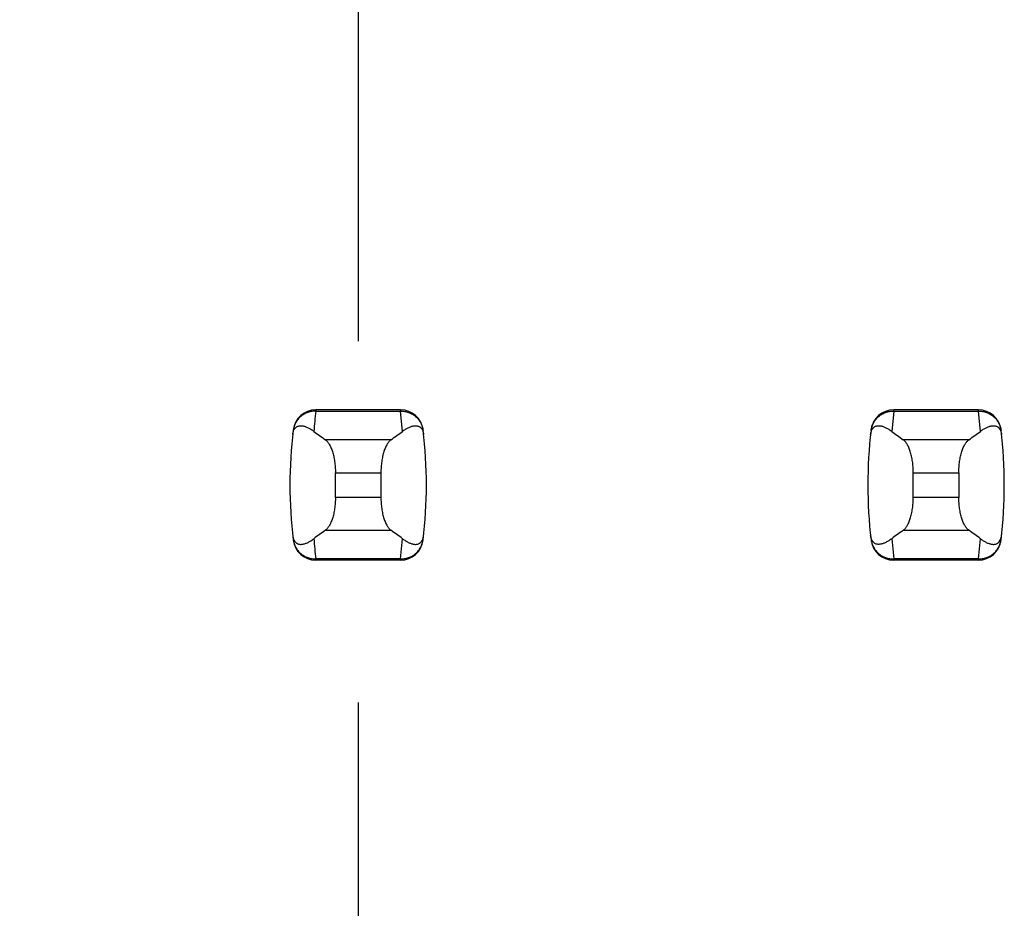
# Model space of a CAD drawing. Header units: inches. Extents: x 0.2 to 16.8, y 0.2 to 10.8.
# Tile 32 of 77: x 3.815 to 3.985, y 5.242 to 5.396. Entities that reach past the tile are written whole.
import ezdxf

# ---------------------------------------------------------------- set-up
doc = ezdxf.new("R2010")
doc.units = ezdxf.units.IN
doc.header["$LTSCALE"] = 0.935
doc.header["$MEASUREMENT"] = 0
doc.linetypes.add('CENTER', pattern=[0.6, 0.375, -0.075, 0.075, -0.075])
doc.layers.get('0').update_dxf_attribs({"linetype": 'CONTINUOUS'})
doc.layers.add('02___PRT_ALL_AXES', color=7, linetype='CONTINUOUS')
doc.layers.add('DIMENSIONS', color=7, linetype='CONTINUOUS')
doc.styles.get("Standard").update_dxf_attribs({"font": 'txt', "width": 0.8})
doc.dimstyles.new('DIMSTYLE_1', dxfattribs={"dimtxt": 0.125, "dimasz": 0.18, "dimexe": 0.18, "dimexo": 0.0625, "dimgap": 0.09, "dimtad": 0, "dimtih": 1, "dimtoh": 1, "dimzin": 4, "dimdsep": 46, "dimtxsty": 'STANDARD', "dimblk": '_FILLED', "dimblk1": '_FILLED', "dimblk2": '_FILLED', "dimcen": 0.09, "dimadec": 0, "dimazin": 0, "dimtp": 0.01, "dimtm": 0.01, "dimtfac": 1, "dimtofl": 0, "dimtmove": 0, "dimatfit": 3, "dimldrblk": '_FILLED', "dimfxl": 1, "dimtolj": 1, "dimtzin": 4, "dimarcsym": 0})

# ---------------------------------------------------------------- blocks, each defined once
blk = doc.blocks.new('*D17')
at = {"layer": 'DIMENSIONS', "color": 2, "linetype": 'CONTINUOUS'}
blk.add_line((3.8734398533, 5.2781078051), (3.8734398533, 2.6056807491), dxfattribs=at)
at = {"layer": 'DIMENSIONS', "color": 2, "linetype": 'CONTINUOUS', "insert": (3.8109398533, 2.5431807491), "char_height": 0.125, "width": 0.725, "attachment_point": 3, "rotation": 90, "line_spacing_factor": 0.9}
blk.add_mtext('.12{\\Ftxt.shx;\\W1.000000;\\H0.125000; }[3]', dxfattribs=at)
blk = doc.blocks.new('_FILLED')
at = {"color": 0, "linetype": 'BYBLOCK'}
blk.add_solid([(0, 0), (-1, 0.1736111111), (-1, -0.1736111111)], dxfattribs=at)

msp = doc.modelspace()

# ---------------------------------------------------------------- linework, layer by layer
at = {"color": 9, "linetype": 'CONTINUOUS'}
for p, q in [((3.8661160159, 5.328700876), (3.8661078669, 5.3284996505)), ((3.8661078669, 5.3284996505), (3.8807720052, 5.3284996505)), ((3.8807638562, 5.328700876), (3.8807720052, 5.3284996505)), ((3.8811125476, 5.3249971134), (3.8807720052, 5.3284996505)), ((3.9661078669, 5.3284996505), (3.9657673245, 5.3249971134)), ((3.9661078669, 5.3284996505), (3.9661160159, 5.328700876)), ((3.9661078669, 5.3284996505), (3.9807720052, 5.3284996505)), ((3.9807720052, 5.3284996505), (3.9807638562, 5.328700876)), ((3.9811125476, 5.3249971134), (3.9807720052, 5.3284996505)), ((3.8791194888, 5.3235441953), (3.8677603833, 5.3235441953)), ((3.9791194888, 5.3235441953), (3.9677603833, 5.3235441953)), ((3.8695029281, 5.3178399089), (3.8773769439, 5.3178399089)), ((3.9695029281, 5.3178399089), (3.9773769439, 5.3178399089)), ((3.8773769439, 5.3135775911), (3.8695029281, 5.3135775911)), ((3.9773769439, 5.3135775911), (3.9695029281, 5.3135775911)), ((3.8677603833, 5.3078733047), (3.8791194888, 5.3078733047)), ((3.9677603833, 5.3078733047), (3.9791194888, 5.3078733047)), ((3.8807720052, 5.3029178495), (3.8811125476, 5.3064203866)), ((3.9657673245, 5.3064203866), (3.9661078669, 5.3029178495)), ((3.9807720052, 5.3029178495), (3.9811125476, 5.3064203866)), ((3.8807720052, 5.3029178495), (3.8661078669, 5.3029178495)), ((3.8661078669, 5.3029178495), (3.8661160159, 5.302716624)), ((3.8807720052, 5.3029178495), (3.8807638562, 5.302716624)), ((3.9807720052, 5.3029178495), (3.9661078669, 5.3029178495)), ((3.9661160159, 5.302716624), (3.9661078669, 5.3029178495)), ((3.9807638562, 5.302716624), (3.9807720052, 5.3029178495))]:
    msp.add_line(p, q, dxfattribs=at)
at = {"color": 7, "linetype": 'CONTINUOUS'}
for p, q in [((3.8807638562, 5.328700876), (3.8661160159, 5.328700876)), ((3.9807638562, 5.328700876), (3.9661160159, 5.328700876)), ((3.8622079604, 5.3252404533), (3.8621993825, 5.3251698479)), ((3.8846804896, 5.3251698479), (3.8846719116, 5.3252404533)), ((3.9622079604, 5.3252404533), (3.9621993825, 5.3251698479)), ((3.9846804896, 5.3251698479), (3.9846719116, 5.3252404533)), ((3.8695029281, 5.3135775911), (3.8695029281, 5.3178399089)), ((3.8773769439, 5.3178399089), (3.8773769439, 5.3135775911)), ((3.9695029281, 5.3135775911), (3.9695029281, 5.3178399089)), ((3.9773769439, 5.3178399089), (3.9773769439, 5.3135775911)), ((3.8621993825, 5.3062476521), (3.8622079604, 5.3061770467)), ((3.8846719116, 5.3061770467), (3.8846804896, 5.3062476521)), ((3.9621993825, 5.3062476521), (3.9622079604, 5.3061770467)), ((3.9846719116, 5.3061770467), (3.9846804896, 5.3062476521)), ((3.8807638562, 5.302716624), (3.8661160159, 5.302716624)), ((3.9807638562, 5.302716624), (3.9661160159, 5.302716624))]:
    msp.add_line(p, q, dxfattribs=at)
for centre, radius, start, end in [((3.8661160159, 5.3247638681), 0.0039370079, 90, 173.0471431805), ((3.8807638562, 5.3247638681), 0.0039370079, 6.9528568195, 90), ((3.9661160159, 5.3247638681), 0.0039370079, 90, 173.0471431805), ((3.9807638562, 5.3247638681), 0.0039370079, 6.9528568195, 90), ((3.9403690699, 5.31570875), 0.0787401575, 173.0988974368, 186.9011025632), ((3.8065108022, 5.31570875), 0.0787401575, 353.0988974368, 6.9011025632), ((4.0403690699, 5.31570875), 0.0787401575, 173.0988974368, 186.9011025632), ((3.9065108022, 5.31570875), 0.0787401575, 353.0988974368, 6.9011025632), ((3.8661160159, 5.3066536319), 0.0039370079, 186.9528568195, 270), ((3.8807638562, 5.3066536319), 0.0039370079, 270, 353.0471431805), ((3.9661160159, 5.3066536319), 0.0039370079, 186.9528568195, 270), ((3.9807638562, 5.3066536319), 0.0039370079, 270, 353.0471431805)]:
    msp.add_arc(centre, radius, start, end, dxfattribs=at)
at = {"color": 9, "linetype": 'CONTINUOUS'}
for centre, start, end in [((3.940379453, 5.3195105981), 173.0990853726, 175.7943914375), ((3.940379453, 5.3119069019), 184.2056085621, 186.9009146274)]:
    msp.add_arc(centre, 0.0748135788, start, end, dxfattribs=at)
at = {"color": 7, "linetype": 'CONTINUOUS'}
for centre, major_axis, start_param, end_param in [((4.0515085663, 5.3424658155), (0.1968503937, 0), -2.8040324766, -2.7746840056), ((3.6953713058, 5.3424658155), (0.1968503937, 0), -0.366908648, -0.3375601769), ((4.1515085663, 5.3424658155), (0.1968503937, 0), -2.8040324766, -2.7746840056), ((3.7953713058, 5.3424658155), (0.1968503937, 0), -0.366908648, -0.337560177), ((4.0515085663, 5.2889516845), (0.1968503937, -0), 2.7746840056, 2.8040324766), ((3.6953713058, 5.2889516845), (0.1968503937, -0), 0.3375601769, 0.366908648), ((4.1515085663, 5.2889516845), (0.1968503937, -0), 2.7746840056, 2.8040324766), ((3.7953713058, 5.2889516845), (0.1968503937, -0), 0.3375601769, 0.366908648)]:
    msp.add_ellipse(centre, major_axis=major_axis, ratio=0.2679491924, start_param=start_param, end_param=end_param, dxfattribs=at)
at = {"color": 9, "linetype": 'CONTINUOUS'}
for points, knots in [([(3.8661078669, 5.3284996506), (3.8658700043, 5.3285015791), (3.8653935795, 5.3284617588), (3.8647031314, 5.3282791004), (3.8641638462, 5.3280305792), (3.8637665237, 5.3277781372), (3.8633966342, 5.3274923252), (3.8629894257, 5.3270727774), (3.8626664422, 5.3265872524), (3.8624647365, 5.3261703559), (3.8623429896, 5.325845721), (3.8622521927, 5.3255116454), (3.8622132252, 5.3252842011), (3.8621993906, 5.3251699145)], [0, 0, 0, 0, 0.1271570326, 0.2539451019, 0.380037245, 0.4427854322, 0.5052850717, 0.6295901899, 0.7533988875, 0.8151942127, 0.8768750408, 0.9384604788, 1, 1, 1, 1]), ([(3.8807720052, 5.3284996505), (3.8810097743, 5.3285015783), (3.88148596, 5.3284620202), (3.882176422, 5.3282795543), (3.8828220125, 5.3279819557), (3.8834013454, 5.3275767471), (3.8838908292, 5.3270724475), (3.8842780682, 5.3264906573), (3.8845524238, 5.3258510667), (3.8846528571, 5.3253981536), (3.8846804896, 5.3251698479)], [0, 0, 0, 0, 0.1271521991, 0.2539158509, 0.3800860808, 0.5053558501, 0.629815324, 0.7537012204, 0.8770215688, 1, 1, 1, 1]), ([(3.9621993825, 5.3251698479), (3.962227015, 5.3253981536), (3.9623274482, 5.3258510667), (3.9626018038, 5.3264906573), (3.9629890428, 5.3270724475), (3.9634785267, 5.3275767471), (3.9640578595, 5.3279819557), (3.9647034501, 5.3282795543), (3.965393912, 5.3284620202), (3.9658700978, 5.3285015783), (3.9661078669, 5.3284996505)], [0, 0, 0, 0, 0.1229784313, 0.2462987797, 0.370184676, 0.49464415, 0.6199139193, 0.7460841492, 0.872847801, 1, 1, 1, 1]), ([(3.9807720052, 5.3284996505), (3.9810097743, 5.3285015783), (3.98148596, 5.3284620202), (3.982176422, 5.3282795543), (3.9828220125, 5.3279819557), (3.9834013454, 5.3275767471), (3.9838908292, 5.3270724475), (3.9842780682, 5.3264906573), (3.9845524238, 5.3258510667), (3.9846528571, 5.3253981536), (3.9846804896, 5.3251698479)], [0, 0, 0, 0, 0.1271521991, 0.2539158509, 0.3800860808, 0.5053558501, 0.629815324, 0.7537012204, 0.8770215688, 1, 1, 1, 1]), ([(3.8621993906, 5.3062475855), (3.8622132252, 5.3061332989), (3.8622521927, 5.3059058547), (3.8623429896, 5.305571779), (3.8624647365, 5.3052471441), (3.8626664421, 5.3048302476), (3.8629894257, 5.3043447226), (3.8633966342, 5.3039251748), (3.8637665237, 5.3036393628), (3.8641638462, 5.3033869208), (3.8647031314, 5.3031383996), (3.8653935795, 5.3029557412), (3.8658700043, 5.3029159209), (3.8661078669, 5.3029178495)], [0, 0, 0, 0, 0.061539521, 0.1231249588, 0.1848057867, 0.2466011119, 0.3704098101, 0.4947149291, 0.5572145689, 0.6199627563, 0.7460548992, 0.8728429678, 1, 1, 1, 1]), ([(3.8807720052, 5.3029178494), (3.8810097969, 5.3029168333), (3.8814857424, 5.3029566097), (3.8821764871, 5.3031377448), (3.882822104, 5.3034352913), (3.8834012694, 5.3038407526), (3.8838907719, 5.3043450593), (3.8842780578, 5.3049268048), (3.8845524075, 5.305566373), (3.8846528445, 5.3060192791), (3.8846804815, 5.3062475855)], [0, 0, 0, 0, 0.1271655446, 0.2538944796, 0.3800505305, 0.5053463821, 0.6298162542, 0.753695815, 0.8770168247, 1, 1, 1, 1]), ([(3.9621993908, 5.3062475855), (3.9622279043, 5.3060193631), (3.9623285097, 5.3055667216), (3.9626016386, 5.3049266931), (3.9629888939, 5.304344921), (3.9634786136, 5.3038408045), (3.9640578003, 5.3034353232), (3.9647033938, 5.3031377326), (3.9653941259, 5.302956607), (3.9658700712, 5.3029168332), (3.9661078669, 5.3029178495)], [0, 0, 0, 0, 0.1229985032, 0.2462822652, 0.3701470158, 0.4946434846, 0.61994985, 0.7460997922, 0.8728295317, 1, 1, 1, 1]), ([(3.9807720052, 5.3029178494), (3.9810097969, 5.3029168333), (3.9814857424, 5.3029566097), (3.9821764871, 5.3031377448), (3.982822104, 5.3034352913), (3.9834012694, 5.3038407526), (3.9838907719, 5.3043450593), (3.9842780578, 5.3049268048), (3.9845524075, 5.305566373), (3.9846528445, 5.3060192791), (3.9846804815, 5.3062475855)], [0, 0, 0, 0, 0.1271655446, 0.2538944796, 0.3800505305, 0.5053463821, 0.6298162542, 0.753695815, 0.8770168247, 1, 1, 1, 1])]:
    msp.add_open_spline(points, degree=3, knots=knots, dxfattribs=at)
at = {"color": 7, "linetype": 'CONTINUOUS'}
for points, knots in [([(3.8621152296, 5.3244465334), (3.8621277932, 5.3245590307), (3.8621612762, 5.3247634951), (3.862258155, 5.3250982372), (3.8623872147, 5.325363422), (3.8625392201, 5.3255607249), (3.8626473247, 5.3256700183), (3.8627575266, 5.325757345), (3.8629032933, 5.3258475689), (3.8630924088, 5.3259254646), (3.8633264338, 5.3259715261), (3.8635621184, 5.3259786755), (3.8637995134, 5.3259550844), (3.8640389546, 5.325905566), (3.8642805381, 5.3258332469), (3.8645242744, 5.3257401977), (3.8648581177, 5.3255875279), (3.8652807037, 5.3253480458), (3.865604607, 5.325121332), (3.8657673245, 5.3249971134)], [0, 0, 0, 0, 0.0708455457, 0.1292725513, 0.2178210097, 0.2531657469, 0.2847901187, 0.3137905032, 0.3409561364, 0.3918848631, 0.440782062, 0.4894572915, 0.5389352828, 0.5897649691, 0.6422558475, 0.6965973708, 0.7529192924, 0.8718780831, 1, 1, 1, 1]), ([(3.8811125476, 5.3249971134), (3.8812755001, 5.3251207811), (3.8815995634, 5.3253471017), (3.8820218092, 5.3255871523), (3.8823555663, 5.325740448), (3.8825992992, 5.3258337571), (3.8828409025, 5.3259061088), (3.8830803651, 5.325955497), (3.8833177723, 5.3259788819), (3.8835534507, 5.3259715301), (3.8837874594, 5.3259253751), (3.8839765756, 5.3258474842), (3.8841223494, 5.325757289), (3.8842325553, 5.3256699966), (3.8843406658, 5.32556074), (3.8844926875, 5.3253634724), (3.8846217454, 5.3250982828), (3.8847186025, 5.3247635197), (3.8847520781, 5.3245590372), (3.8847646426, 5.3244465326)], [0, 0, 0, 0, 0.1280284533, 0.2470469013, 0.3034021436, 0.3577597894, 0.4102519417, 0.4610765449, 0.510550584, 0.5592265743, 0.6081269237, 0.6590555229, 0.686218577, 0.7152146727, 0.7468335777, 0.7821728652, 0.8707184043, 0.9291508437, 1, 1, 1, 1]), ([(3.9621152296, 5.3244465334), (3.9621281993, 5.3245586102), (3.9621621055, 5.3247626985), (3.9622587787, 5.3250976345), (3.9623872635, 5.3253637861), (3.962539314, 5.3255617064), (3.9626474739, 5.325670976), (3.962757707, 5.3257581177), (3.9629035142, 5.3258480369), (3.9630926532, 5.3259255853), (3.9633266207, 5.3259715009), (3.963562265, 5.3259788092), (3.963799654, 5.3259554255), (3.9640391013, 5.3259060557), (3.9642806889, 5.3258337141), (3.9645243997, 5.3257404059), (3.9647701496, 5.3256275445), (3.9650178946, 5.325496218), (3.9653568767, 5.3252936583), (3.9656043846, 5.3251207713), (3.9657673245, 5.3249971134)], [0, 0, 0, 0, 0.0706080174, 0.1290951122, 0.2179133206, 0.2532979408, 0.2849113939, 0.3138853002, 0.3410241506, 0.3919190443, 0.4408052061, 0.4894747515, 0.5389427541, 0.5897605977, 0.6422458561, 0.696596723, 0.7529452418, 0.8113824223, 0.8719884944, 1, 1, 1, 1]), ([(3.9811125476, 5.3249971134), (3.9812755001, 5.3251207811), (3.9815995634, 5.3253471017), (3.9820218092, 5.3255871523), (3.9823555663, 5.325740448), (3.9825992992, 5.3258337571), (3.9828409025, 5.3259061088), (3.9830803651, 5.325955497), (3.9833177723, 5.3259788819), (3.9835534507, 5.3259715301), (3.9837874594, 5.3259253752), (3.9839765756, 5.3258474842), (3.9841223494, 5.325757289), (3.9842325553, 5.3256699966), (3.9843406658, 5.32556074), (3.9844926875, 5.3253634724), (3.9846217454, 5.3250982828), (3.9847186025, 5.3247635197), (3.9847520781, 5.3245590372), (3.9847646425, 5.3244465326)], [0, 0, 0, 0, 0.1280284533, 0.2470469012, 0.3034021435, 0.3577597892, 0.4102519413, 0.4610765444, 0.5105505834, 0.5592265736, 0.6081269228, 0.6590555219, 0.6862185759, 0.7152146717, 0.7468335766, 0.7821728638, 0.8707184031, 0.9291508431, 1, 1, 1, 1]), ([(3.8677603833, 5.3235441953), (3.8678208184, 5.3235020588), (3.8679409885, 5.3234040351), (3.8681097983, 5.3232284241), (3.8682741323, 5.3230185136), (3.8684329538, 5.3227751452), (3.8685852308, 5.3224992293), (3.8687298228, 5.3221919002), (3.8688655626, 5.3218545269), (3.8689912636, 5.3214887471), (3.8691057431, 5.3210964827), (3.8692445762, 5.3205299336), (3.8693520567, 5.3199330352), (3.8694290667, 5.3193127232), (3.8694859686, 5.318663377), (3.8695029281, 5.3181703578), (3.8695029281, 5.3178399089)], [0, 0, 0, 0, 0.0360580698, 0.075631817, 0.1189997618, 0.1663380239, 0.2177153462, 0.2731190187, 0.3324672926, 0.3956112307, 0.4623418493, 0.5323898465, 0.6810284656, 0.7588186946, 0.8382696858, 1, 1, 1, 1]), ([(3.8791194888, 5.3235441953), (3.8790590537, 5.3235020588), (3.8789388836, 5.3234040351), (3.8787700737, 5.3232284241), (3.8786057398, 5.3230185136), (3.8784469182, 5.3227751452), (3.8782946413, 5.3224992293), (3.8781500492, 5.3221919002), (3.8780143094, 5.3218545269), (3.8778886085, 5.3214887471), (3.877774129, 5.3210964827), (3.8776352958, 5.3205299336), (3.8775278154, 5.3199330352), (3.8774508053, 5.3193127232), (3.8773939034, 5.318663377), (3.8773769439, 5.3181703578), (3.8773769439, 5.3178399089)], [0, 0, 0, 0, 0.0360580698, 0.075631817, 0.1189997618, 0.1663380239, 0.2177153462, 0.2731190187, 0.3324672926, 0.3956112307, 0.4623418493, 0.5323898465, 0.6810284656, 0.7588186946, 0.8382696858, 1, 1, 1, 1]), ([(3.9695029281, 5.3178399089), (3.9695029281, 5.3181703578), (3.9694859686, 5.318663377), (3.9694290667, 5.3193127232), (3.9693520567, 5.3199330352), (3.9692445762, 5.3205299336), (3.9691057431, 5.3210964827), (3.9689912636, 5.3214887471), (3.9688655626, 5.3218545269), (3.9687298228, 5.3221919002), (3.9685852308, 5.3224992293), (3.9684329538, 5.3227751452), (3.9682741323, 5.3230185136), (3.9681097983, 5.3232284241), (3.9679409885, 5.3234040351), (3.9678208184, 5.3235020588), (3.9677603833, 5.3235441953)], [0, 0, 0, 0, 0.1617303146, 0.2411813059, 0.3189715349, 0.4676101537, 0.537658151, 0.6043887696, 0.6675327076, 0.7268809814, 0.782284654, 0.8336619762, 0.8810002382, 0.924368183, 0.9639419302, 1, 1, 1, 1]), ([(3.9773769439, 5.3178399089), (3.9773769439, 5.3181703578), (3.9773939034, 5.318663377), (3.9774508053, 5.3193127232), (3.9775278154, 5.3199330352), (3.9776352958, 5.3205299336), (3.977774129, 5.3210964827), (3.9778886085, 5.3214887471), (3.9780143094, 5.3218545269), (3.9781500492, 5.3221919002), (3.9782946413, 5.3224992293), (3.9784469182, 5.3227751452), (3.9786057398, 5.3230185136), (3.9787700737, 5.3232284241), (3.9789388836, 5.3234040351), (3.9790590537, 5.3235020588), (3.9791194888, 5.3235441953)], [0, 0, 0, 0, 0.1617303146, 0.2411813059, 0.3189715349, 0.4676101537, 0.537658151, 0.6043887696, 0.6675327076, 0.7268809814, 0.782284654, 0.8336619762, 0.8810002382, 0.924368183, 0.9639419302, 1, 1, 1, 1]), ([(3.8695029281, 5.3135775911), (3.8695029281, 5.3132471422), (3.8694859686, 5.312754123), (3.8694290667, 5.3121047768), (3.8693520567, 5.3114844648), (3.8692445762, 5.3108875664), (3.8691057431, 5.3103210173), (3.8689912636, 5.3099287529), (3.8688655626, 5.3095629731), (3.8687298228, 5.3092255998), (3.8685852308, 5.3089182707), (3.8684329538, 5.3086423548), (3.8682741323, 5.3083989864), (3.8681097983, 5.3081890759), (3.8679409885, 5.3080134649), (3.8678208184, 5.3079154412), (3.8677603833, 5.3078733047)], [0, 0, 0, 0, 0.1617303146, 0.2411813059, 0.3189715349, 0.4676101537, 0.537658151, 0.6043887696, 0.6675327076, 0.7268809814, 0.782284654, 0.8336619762, 0.8810002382, 0.924368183, 0.9639419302, 1, 1, 1, 1]), ([(3.8773769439, 5.3135775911), (3.8773769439, 5.3132471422), (3.8773939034, 5.312754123), (3.8774508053, 5.3121047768), (3.8775278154, 5.3114844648), (3.8776352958, 5.3108875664), (3.877774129, 5.3103210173), (3.8778886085, 5.3099287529), (3.8780143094, 5.3095629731), (3.8781500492, 5.3092255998), (3.8782946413, 5.3089182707), (3.8784469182, 5.3086423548), (3.8786057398, 5.3083989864), (3.8787700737, 5.3081890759), (3.8789388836, 5.3080134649), (3.8790590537, 5.3079154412), (3.8791194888, 5.3078733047)], [0, 0, 0, 0, 0.1617303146, 0.2411813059, 0.3189715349, 0.4676101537, 0.537658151, 0.6043887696, 0.6675327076, 0.7268809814, 0.782284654, 0.8336619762, 0.8810002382, 0.924368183, 0.9639419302, 1, 1, 1, 1]), ([(3.9677603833, 5.3078733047), (3.9678208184, 5.3079154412), (3.9679409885, 5.3080134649), (3.9681097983, 5.3081890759), (3.9682741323, 5.3083989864), (3.9684329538, 5.3086423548), (3.9685852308, 5.3089182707), (3.9687298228, 5.3092255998), (3.9688655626, 5.3095629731), (3.9689912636, 5.3099287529), (3.9691057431, 5.3103210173), (3.9692445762, 5.3108875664), (3.9693520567, 5.3114844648), (3.9694290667, 5.3121047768), (3.9694859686, 5.312754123), (3.9695029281, 5.3132471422), (3.9695029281, 5.3135775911)], [0, 0, 0, 0, 0.0360580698, 0.075631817, 0.1189997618, 0.1663380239, 0.2177153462, 0.2731190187, 0.3324672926, 0.3956112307, 0.4623418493, 0.5323898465, 0.6810284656, 0.7588186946, 0.8382696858, 1, 1, 1, 1]), ([(3.9791194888, 5.3078733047), (3.9790590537, 5.3079154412), (3.9789388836, 5.3080134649), (3.9787700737, 5.3081890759), (3.9786057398, 5.3083989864), (3.9784469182, 5.3086423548), (3.9782946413, 5.3089182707), (3.9781500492, 5.3092255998), (3.9780143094, 5.3095629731), (3.9778886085, 5.3099287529), (3.977774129, 5.3103210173), (3.9776352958, 5.3108875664), (3.9775278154, 5.3114844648), (3.9774508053, 5.3121047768), (3.9773939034, 5.312754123), (3.9773769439, 5.3132471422), (3.9773769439, 5.3135775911)], [0, 0, 0, 0, 0.0360580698, 0.075631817, 0.1189997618, 0.1663380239, 0.2177153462, 0.2731190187, 0.3324672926, 0.3956112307, 0.4623418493, 0.5323898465, 0.6810284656, 0.7588186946, 0.8382696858, 1, 1, 1, 1]), ([(3.8621152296, 5.3069709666), (3.8621277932, 5.3068584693), (3.8621612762, 5.3066540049), (3.862258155, 5.3063192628), (3.8623872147, 5.306054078), (3.8625392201, 5.3058567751), (3.8626473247, 5.3057474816), (3.8627575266, 5.305660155), (3.8629032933, 5.3055699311), (3.8630924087, 5.3054920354), (3.8633264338, 5.3054459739), (3.8635621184, 5.3054388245), (3.8637995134, 5.3054624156), (3.8640389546, 5.305511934), (3.8642805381, 5.3055842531), (3.8645242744, 5.3056773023), (3.8648581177, 5.3058299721), (3.8652807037, 5.3060694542), (3.865604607, 5.306296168), (3.8657673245, 5.3064203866)], [0, 0, 0, 0, 0.0708455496, 0.129272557, 0.2178210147, 0.2531657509, 0.2847901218, 0.3137905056, 0.3409561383, 0.3918848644, 0.4407820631, 0.4894572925, 0.5389352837, 0.58976497, 0.6422558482, 0.6965973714, 0.7529192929, 0.8718780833, 1, 1, 1, 1]), ([(3.8811125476, 5.3064203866), (3.881275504, 5.3062967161), (3.8815995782, 5.3060703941), (3.8820218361, 5.3058303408), (3.8823556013, 5.3056770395), (3.88259934, 5.3055837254), (3.8828409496, 5.305511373), (3.8830804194, 5.3054619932), (3.8833178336, 5.3054386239), (3.8835535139, 5.3054459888), (3.8837875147, 5.3054921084), (3.8839766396, 5.3055698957), (3.8841224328, 5.3056599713), (3.8842326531, 5.3057471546), (3.8843407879, 5.3058563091), (3.8844928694, 5.3060535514), (3.8846218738, 5.3063188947), (3.8847186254, 5.30665384), (3.884752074, 5.3068584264), (3.8847646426, 5.3069709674)], [0, 0, 0, 0, 0.1280244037, 0.2470392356, 0.3033929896, 0.3577492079, 0.4102397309, 0.4610624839, 0.5105347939, 0.5592093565, 0.6081067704, 0.6590250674, 0.6861777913, 0.7151598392, 0.746762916, 0.7820914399, 0.8706624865, 0.9291317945, 1, 1, 1, 1]), ([(3.9657673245, 5.3064203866), (3.9656043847, 5.3062967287), (3.9653568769, 5.3061238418), (3.9650178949, 5.3059212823), (3.9647701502, 5.3057899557), (3.9645244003, 5.3056770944), (3.9642806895, 5.3055837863), (3.9640391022, 5.3055114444), (3.9637996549, 5.3054620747), (3.9635622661, 5.3054386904), (3.9633266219, 5.3054459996), (3.9630926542, 5.3054919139), (3.9629035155, 5.3055694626), (3.9627577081, 5.3056593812), (3.9626474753, 5.3057465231), (3.9625393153, 5.3058557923), (3.9623872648, 5.306053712), (3.9622587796, 5.3063198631), (3.9621621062, 5.3066547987), (3.9621281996, 5.3068588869), (3.9621152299, 5.3069709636)], [0, 0, 0, 0, 0.1280115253, 0.1886175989, 0.2470548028, 0.3034033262, 0.3577542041, 0.4102394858, 0.4610573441, 0.5105253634, 0.559194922, 0.608081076, 0.6589759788, 0.6861148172, 0.7150887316, 0.7467021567, 0.7820867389, 0.8709048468, 0.9293919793, 1, 1, 1, 1]), ([(3.9811125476, 5.3064203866), (3.981275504, 5.3062967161), (3.9815995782, 5.3060703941), (3.9820218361, 5.3058303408), (3.9823556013, 5.3056770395), (3.98259934, 5.3055837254), (3.9828409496, 5.305511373), (3.9830804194, 5.3054619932), (3.9833178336, 5.3054386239), (3.9835535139, 5.3054459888), (3.9837875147, 5.3054921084), (3.9839766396, 5.3055698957), (3.9841224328, 5.3056599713), (3.9842326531, 5.3057471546), (3.9843407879, 5.3058563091), (3.9844928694, 5.3060535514), (3.9846218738, 5.3063188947), (3.9847186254, 5.30665384), (3.984752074, 5.3068584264), (3.9847646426, 5.3069709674)], [0, 0, 0, 0, 0.1280244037, 0.2470392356, 0.3033929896, 0.3577492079, 0.4102397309, 0.4610624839, 0.5105347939, 0.5592093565, 0.6081067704, 0.6590250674, 0.6861777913, 0.7151598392, 0.746762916, 0.7820914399, 0.8706624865, 0.9291317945, 1, 1, 1, 1])]:
    msp.add_open_spline(points, degree=3, knots=knots, dxfattribs=at)
at = {"layer": '02___PRT_ALL_AXES', "color": 7, "linetype": 'CENTER'}
msp.add_line((3.8734398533, 5.4657078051), (3.8734398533, 5.3406078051), dxfattribs=at)

# ---------------------------------------------------------------- dimensions: what is measured, and where the dimension line sits
at = {"layer": 'DIMENSIONS', "color": 2, "linetype": 'CONTINUOUS'}
dim = msp.add_ordinate_dim(feature_location=(3.8734398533, 5.2781078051), offset=(0, -2.6724270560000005), dtype=1, origin=(3.756928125, 5.3406078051), dimstyle='DIMSTYLE_1', dxfattribs=at)
dim.commit()
dim.dimension.update_dxf_attribs({"geometry": '*D17', "text_midpoint": (3.9630545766, 2.0018814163)})

doc.saveas('drawing.dxf')
